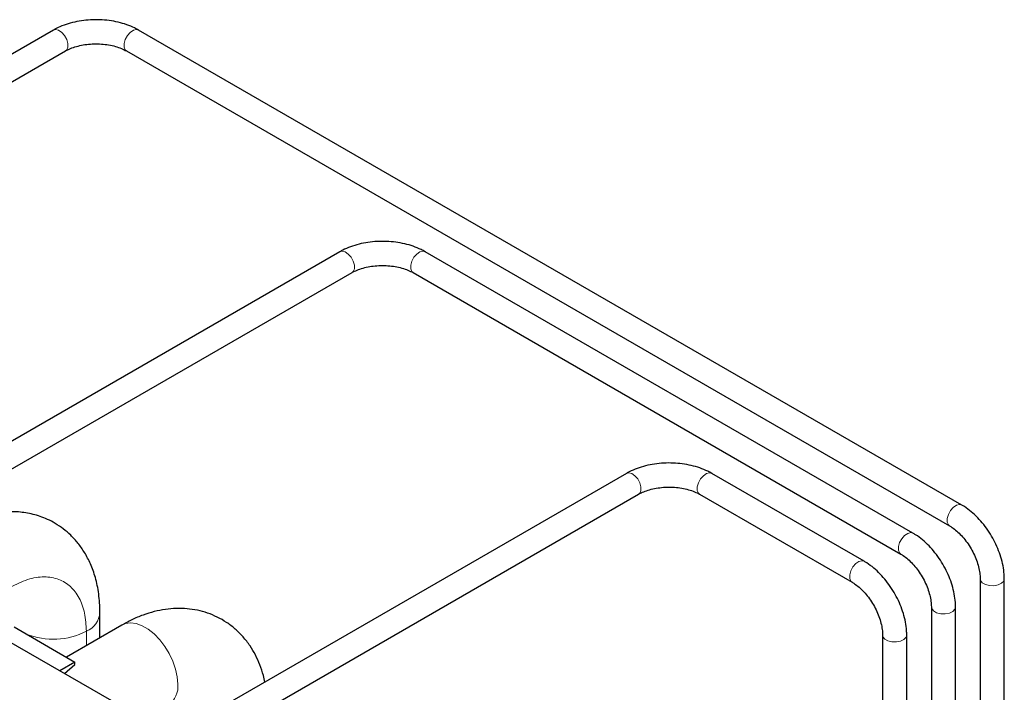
# Model space of a CAD drawing. Header units: millimetres. Extents: x 5 to 418, y 2 to 292.
# Tile 21 of 35: x 275 to 298, y 111 to 126. Entities that reach past the tile are written whole.
import ezdxf

# ---------------------------------------------------------------- set-up
doc = ezdxf.new("R2010")
doc.units = ezdxf.units.MM

msp = doc.modelspace()

# ---------------------------------------------------------------- linework, layer by layer
at = {"color": 7, "linetype": 'Continuous', "lineweight": 25}
for p, q in [((276.039, 125.9012), (263.5869, 118.7128)), ((297.1079, 114.8797), (278.016, 125.9012)), ((264.1469, 118.3894), (276.319, 125.4162)), ((277.736, 125.4162), (296.8279, 114.3947)), ((282.6858, 120.7578), (271.365, 114.2225)), ((295.9765, 114.2266), (284.6628, 120.7578)), ((271.9251, 113.8992), (282.9658, 120.2728)), ((284.3828, 120.2728), (295.6966, 113.7416)), ((289.3326, 115.6145), (277.3881, 108.7191)), ((294.8452, 113.5734), (291.3096, 115.6145)), ((277.3881, 108.0725), (289.6126, 115.1295)), ((291.0296, 115.1295), (294.5652, 113.0885)), ((297.5364, 113.1675), (297.5364, 95.2281)), ((298.0964, 95.2281), (298.0964, 113.1675)), ((273.5697, 112.5456), (277.3881, 110.3413)), ((277.1197, 111.8009), (277.1196, 112.388)), ((296.4051, 112.5144), (296.4051, 94.7383)), ((296.9651, 94.7383), (296.9651, 112.5144)), ((275.1254, 112.0517), (276.5396, 111.2353)), ((277.6285, 112.0946), (276.3398, 111.3506)), ((295.2737, 111.8613), (295.2737, 94.0852)), ((295.8337, 94.0852), (295.8337, 111.8613)), ((276.5396, 111.2353), (276.1896, 111.0332)), ((276.5396, 111.1814), (276.5396, 111.2353)), ((276.3004, 110.9693), (276.5396, 111.1814))]:
    msp.add_line(p, q, dxfattribs=at)
at = {"color": 7, "linetype": 'Continuous', "lineweight": 18}
msp.add_line((276.8048, 111.6191), (276.8048, 111.949), dxfattribs=at)
at = {"color": 7, "linetype": 'Continuous', "lineweight": 18, "flags": 128}
for points in [[(276.319, 125.4162), (276.3473, 125.4412), (276.3736, 125.5043), (276.3736, 125.5884), (276.3473, 125.6819), (276.2983, 125.7723), (276.2332, 125.8473), (276.1607, 125.8969), (276.0907, 125.9143), (276.039, 125.9012)], [(277.736, 125.4162), (277.7077, 125.4412), (277.6814, 125.5043), (277.6814, 125.5884), (277.7077, 125.6819), (277.7567, 125.7723), (277.8218, 125.8473), (277.8943, 125.8969), (277.9643, 125.9143), (278.016, 125.9012)], [(282.9658, 120.2728), (282.9941, 120.2978), (283.0204, 120.361), (283.0204, 120.445), (282.9941, 120.5385), (282.9451, 120.6289), (282.88, 120.704), (282.8075, 120.7535), (282.7375, 120.7709), (282.6858, 120.7578)], [(284.3828, 120.2728), (284.3545, 120.2978), (284.3282, 120.361), (284.3282, 120.445), (284.3545, 120.5385), (284.4035, 120.6289), (284.4687, 120.704), (284.5411, 120.7535), (284.6111, 120.7709), (284.6628, 120.7578)], [(289.6126, 115.1295), (289.6409, 115.1544), (289.6672, 115.2176), (289.6672, 115.3016), (289.6409, 115.3951), (289.5919, 115.4855), (289.5268, 115.5606), (289.4543, 115.6102), (289.3843, 115.6276), (289.3326, 115.6145)], [(291.0296, 115.1295), (291.0013, 115.1544), (290.975, 115.2176), (290.975, 115.3016), (291.0013, 115.3951), (291.0503, 115.4855), (291.1155, 115.5606), (291.1879, 115.6102), (291.2579, 115.6276), (291.3096, 115.6145)], [(296.8273, 114.3951), (296.7996, 114.4197), (296.7733, 114.4828), (296.7733, 114.5669), (296.7996, 114.6604), (296.8486, 114.7508), (296.9137, 114.8258), (296.9862, 114.8754), (297.0562, 114.8928), (297.108, 114.8797)], [(295.6959, 113.742), (295.6682, 113.7665), (295.6419, 113.8297), (295.6419, 113.9137), (295.6682, 114.0073), (295.7172, 114.0976), (295.7824, 114.1727), (295.8548, 114.2223), (295.9248, 114.2397), (295.9766, 114.2265)], [(294.5645, 113.0888), (294.5368, 113.1134), (294.5106, 113.1766), (294.5106, 113.2606), (294.5368, 113.3541), (294.5859, 113.4445), (294.651, 113.5196), (294.7234, 113.5691), (294.7934, 113.5866), (294.8452, 113.5734)], [(297.5364, 113.167), (297.5439, 113.1305), (297.5854, 113.0762), (297.6582, 113.0342), (297.7523, 113.0102), (297.8551, 113.0074), (297.9527, 113.0263), (298.0319, 113.0642), (298.0819, 113.1161), (298.0964, 113.1676)], [(296.4051, 112.5139), (296.4125, 112.4774), (296.4541, 112.423), (296.5268, 112.381), (296.621, 112.357), (296.7238, 112.3543), (296.8213, 112.3732), (296.9005, 112.4111), (296.9506, 112.463), (296.9651, 112.5145)], [(278.9261, 110.7248), (278.9131, 110.8935), (278.8748, 111.0715), (278.8122, 111.2526), (278.7277, 111.4306), (278.624, 111.5996), (278.5048, 111.7537), (278.374, 111.8878), (278.2361, 111.9971), (278.0958, 112.0781), (277.9579, 112.1279), (277.8271, 112.1449), (277.7079, 112.1285), (277.6285, 112.0946)], [(295.2737, 111.8607), (295.2811, 111.8242), (295.3227, 111.7699), (295.3955, 111.7279), (295.4896, 111.7039), (295.5924, 111.7012), (295.6899, 111.72), (295.7691, 111.758), (295.8192, 111.8099), (295.8337, 111.8613)]]:
    msp.add_lwpolyline(points, dxfattribs=at)
at = {"color": 7, "linetype": 'Continuous', "lineweight": 18}
for centre, radius, start, end in [((276.6003, 112.4281), 0.5209, 293.11551, 355.5641), ((276.0394, 113.4449), 1.6803, 248.11153, 297.0981), ((278.3938, 110.6691), 0.5352, 305.34553, 5.96665)]:
    msp.add_arc(centre, radius, start, end, dxfattribs=at)
at = {"color": 7, "linetype": 'Continuous', "lineweight": 25}
for points, knots in [([(278.016, 125.9012), (277.9855, 125.9179), (277.899, 125.9654), (277.742, 126.0293), (277.5434, 126.0869), (277.3342, 126.1248), (277.1191, 126.1431), (276.9023, 126.1416), (276.6878, 126.1202), (276.4798, 126.0792), (276.2824, 126.0185), (276.1372, 125.9559), (276.06, 125.9129), (276.039, 125.9012)], [0, 0, 0, 0, 0.0551642, 0.1563169, 0.257154, 0.3576151, 0.4577549, 0.5577816, 0.6579548, 0.7584792, 0.859654, 0.9617472, 1, 1, 1, 1]), ([(276.319, 125.4162), (276.3378, 125.4265), (276.3928, 125.4567), (276.5021, 125.5013), (276.6494, 125.5432), (276.8113, 125.5712), (276.9817, 125.5838), (277.1541, 125.5799), (277.3223, 125.5598), (277.479, 125.5244), (277.6215, 125.4763), (277.6978, 125.4363), (277.736, 125.4162)], [0, 0, 0, 0, 0.0534295, 0.1562818, 0.2603365, 0.3655879, 0.4716893, 0.5781994, 0.6846169, 0.7903564, 0.8949726, 1, 1, 1, 1]), ([(284.6628, 120.7578), (284.6323, 120.7746), (284.5459, 120.822), (284.3888, 120.886), (284.1902, 120.9435), (283.981, 120.9815), (283.7659, 120.9998), (283.5491, 120.9982), (283.3346, 120.9769), (283.1266, 120.9358), (282.9292, 120.8751), (282.784, 120.8125), (282.7068, 120.7695), (282.6858, 120.7578)], [0, 0, 0, 0, 0.0551642, 0.1563169, 0.257154, 0.3576151, 0.4577549, 0.5577816, 0.6579548, 0.7584792, 0.859654, 0.9617472, 1, 1, 1, 1]), ([(282.9658, 120.2728), (282.9846, 120.2832), (283.0396, 120.3134), (283.1489, 120.3579), (283.2962, 120.3998), (283.4581, 120.4279), (283.6285, 120.4404), (283.8009, 120.4365), (283.9691, 120.4164), (284.1258, 120.381), (284.2683, 120.3329), (284.3446, 120.2929), (284.3828, 120.2728)], [0, 0, 0, 0, 0.0534295, 0.1562818, 0.2603365, 0.3655879, 0.4716893, 0.5781994, 0.6846169, 0.7903564, 0.8949726, 1, 1, 1, 1]), ([(291.3096, 115.6145), (291.2791, 115.6312), (291.1927, 115.6786), (291.0356, 115.7426), (290.837, 115.8001), (290.6278, 115.8381), (290.4127, 115.8564), (290.1959, 115.8549), (289.9814, 115.8335), (289.7734, 115.7925), (289.576, 115.7317), (289.4308, 115.6691), (289.3536, 115.6262), (289.3326, 115.6145)], [0, 0, 0, 0, 0.0551642, 0.1563169, 0.257154, 0.3576151, 0.4577549, 0.5577816, 0.6579548, 0.7584792, 0.859654, 0.9617472, 1, 1, 1, 1]), ([(289.6126, 115.1295), (289.6314, 115.1398), (289.6864, 115.17), (289.7957, 115.2145), (289.943, 115.2564), (290.105, 115.2845), (290.2753, 115.297), (290.4477, 115.2932), (290.6159, 115.273), (290.7726, 115.2376), (290.9151, 115.1895), (290.9914, 115.1495), (291.0296, 115.1295)], [0, 0, 0, 0, 0.0534295, 0.1562818, 0.2603365, 0.3655879, 0.4716893, 0.5781994, 0.6846169, 0.7903564, 0.8949726, 1, 1, 1, 1]), ([(277.1196, 112.388), (277.114, 112.5337), (277.1033, 112.813), (277.0224, 113.1881), (276.9099, 113.5056), (276.7714, 113.7719), (276.6155, 113.9942), (276.3993, 114.2318), (276.1584, 114.4167), (275.9085, 114.5473), (275.7363, 114.616), (275.5659, 114.6665), (275.398, 114.7006), (275.2169, 114.7216), (275.0057, 114.7271), (274.7742, 114.7085), (274.5304, 114.6632), (274.2836, 114.5923), (274.0156, 114.4886), (273.8339, 114.3907), (273.7397, 114.3398)], [0, 0, 0, 0, 0.0842303, 0.1614688, 0.2310928, 0.2923988, 0.3480846, 0.4005491, 0.4953621, 0.5375573, 0.576223, 0.6113357, 0.6482062, 0.6838668, 0.7292911, 0.7841828, 0.8311532, 0.8828489, 0.9392126, 1, 1, 1, 1]), ([(298.0964, 113.1675), (298.0957, 113.2023), (298.0935, 113.3009), (298.0704, 113.4689), (298.0209, 113.6697), (297.9492, 113.8698), (297.8576, 114.0652), (297.7478, 114.2523), (297.6221, 114.4273), (297.4825, 114.5869), (297.3312, 114.7275), (297.2044, 114.822), (297.1286, 114.8673), (297.1079, 114.8797)], [0, 0, 0, 0, 0.0551637, 0.1563138, 0.2571487, 0.3576081, 0.4577465, 0.5577721, 0.6579444, 0.7584679, 0.8596417, 0.9617335, 1, 1, 1, 1]), ([(296.9651, 112.5144), (296.9643, 112.5492), (296.9621, 112.6478), (296.939, 112.8158), (296.8896, 113.0166), (296.8179, 113.2167), (296.7262, 113.4121), (296.6164, 113.5991), (296.4907, 113.7742), (296.3511, 113.9338), (296.1998, 114.0744), (296.073, 114.1689), (295.9972, 114.2142), (295.9765, 114.2266)], [0, 0, 0, 0, 0.0551637, 0.1563138, 0.2571487, 0.3576081, 0.4577465, 0.5577721, 0.6579444, 0.7584679, 0.8596417, 0.9617335, 1, 1, 1, 1]), ([(296.8279, 114.3947), (296.8463, 114.3836), (296.9, 114.351), (296.9931, 114.2787), (297.1031, 114.172), (297.2084, 114.0458), (297.3044, 113.9046), (297.3873, 113.7533), (297.4539, 113.5976), (297.5016, 113.4442), (297.5312, 113.2967), (297.5347, 113.2106), (297.5364, 113.1675)], [0, 0, 0, 0, 0.0534293, 0.1562843, 0.2603408, 0.3655935, 0.471696, 0.5782072, 0.684626, 0.7903671, 0.8949854, 1, 1, 1, 1]), ([(295.6966, 113.7416), (295.7149, 113.7304), (295.7686, 113.6979), (295.8617, 113.6256), (295.9717, 113.5189), (296.077, 113.3927), (296.173, 113.2515), (296.2559, 113.1002), (296.3225, 112.9445), (296.3702, 112.791), (296.3998, 112.6436), (296.4033, 112.5575), (296.4051, 112.5144)], [0, 0, 0, 0, 0.0534293, 0.1562843, 0.2603408, 0.3655935, 0.471696, 0.5782072, 0.684626, 0.7903671, 0.8949854, 1, 1, 1, 1]), ([(295.8337, 111.8613), (295.8329, 111.896), (295.8308, 111.9946), (295.8077, 112.1627), (295.7582, 112.3634), (295.6865, 112.5636), (295.5948, 112.759), (295.485, 112.946), (295.3593, 113.121), (295.2198, 113.2807), (295.0684, 113.4213), (294.9416, 113.5157), (294.8658, 113.5611), (294.8452, 113.5734)], [0, 0, 0, 0, 0.0551637, 0.1563138, 0.2571487, 0.3576081, 0.4577465, 0.5577721, 0.6579444, 0.7584679, 0.8596417, 0.9617335, 1, 1, 1, 1]), ([(294.5652, 113.0885), (294.5835, 113.0773), (294.6372, 113.0448), (294.7304, 112.9724), (294.8403, 112.8658), (294.9456, 112.7396), (295.0416, 112.5984), (295.1245, 112.4471), (295.1912, 112.2914), (295.2389, 112.1379), (295.2685, 111.9904), (295.272, 111.9044), (295.2737, 111.8613)], [0, 0, 0, 0, 0.0534293, 0.1562843, 0.2603408, 0.3655935, 0.471696, 0.5782072, 0.684626, 0.7903671, 0.8949854, 1, 1, 1, 1]), ([(280.9419, 110.7706), (280.9322, 110.8205), (280.9058, 110.9574), (280.8334, 111.1679), (280.7306, 111.3996), (280.6006, 111.6188), (280.4442, 111.8221), (280.2611, 112.0048), (280.0602, 112.1584), (279.8449, 112.2823), (279.6178, 112.3765), (279.3816, 112.4411), (279.1383, 112.4766), (278.8891, 112.4832), (278.6352, 112.4609), (278.3771, 112.4097), (278.1163, 112.3286), (277.865, 112.2242), (277.7043, 112.1361), (277.6285, 112.0946)], [0, 0, 0, 0, 0.0353928, 0.0970354, 0.1569054, 0.2151653, 0.2781035, 0.3392793, 0.3989497, 0.4575765, 0.5156401, 0.5734847, 0.6316117, 0.6905136, 0.7506526, 0.812416, 0.876042, 0.9415352, 1, 1, 1, 1])]:
    msp.add_open_spline(points, degree=3, knots=knots, dxfattribs=at)
at = {"color": 7, "linetype": 'Continuous', "lineweight": 18}
msp.add_open_spline([(276.8048, 111.949), (276.7964, 112.0938), (276.7797, 112.3834), (276.6485, 112.7351), (276.4451, 113.0023), (276.1685, 113.1727), (275.8299, 113.2294), (275.4442, 113.1734), (275.1727, 113.0377), (275.037, 112.9699)], degree=3, knots=[0, 0, 0, 0, 0.140017, 0.2800309, 0.4200415, 0.5600473, 0.7066939, 0.8533408, 1, 1, 1, 1], dxfattribs=at)

doc.saveas('drawing.dxf')
